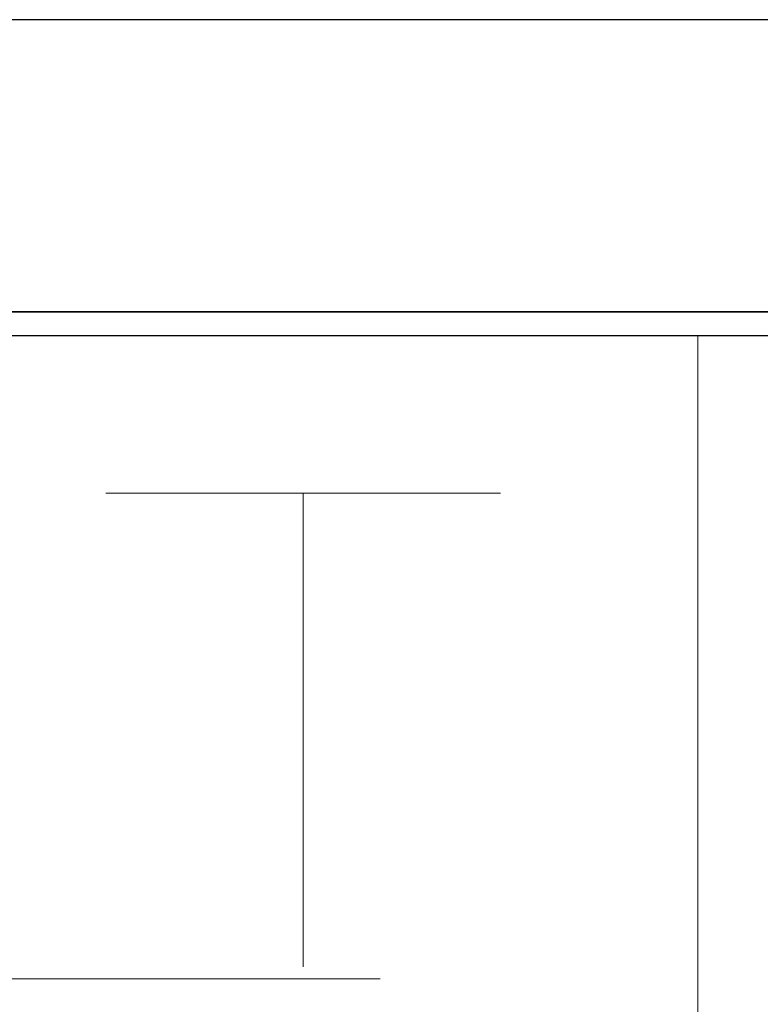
# Model space of a CAD drawing. Header units: metres. Extents: x 391.1 to 430.4, y 12.7 to 28.4.
# Tile 65 of 165: x 402.09 to 402.324, y 27.909 to 28.221. Entities that reach past the tile are written whole.
import ezdxf

# ---------------------------------------------------------------- set-up
doc = ezdxf.new("R2010")
doc.units = ezdxf.units.M
doc.layers.add('01_SUELOS', color=7, linetype='Continuous', lineweight=25, true_color=0x007f00)
for name, color, linetype, lineweight in [('A-DETL-____-MBND', 7, 'Continuous', 18), ('A-DETL-GENF-OTLN', 7, 'Continuous', 18), ('A-GENM-____-OTLN', 7, 'Continuous', 18), ('A-WALL-____-MCUT', 7, 'Continuous', 25), ('A-WALL-____-OTLN', 7, 'Continuous', 25)]:
    doc.layers.add(name, color=color, linetype=linetype, lineweight=lineweight)

# ---------------------------------------------------------------- blocks, each defined once
blk = doc.blocks.new('Family - LONDR55-XX_ZZ-ARQ-CAA-M3D-Londres55-155523-02_TEL_P0')
at = {"layer": '01_SUELOS', "color": 9, "true_color": 0xaad4aa}
for p, q in [((1.80213, 0.86746), (0, 0.86746)), ((0, 0.86746), (1.80213, 0.86746))]:
    blk.add_line(p, q, dxfattribs=at)
blk = doc.blocks.new('Family - Envans PB-155739-02_TEL_P0')
at = {"layer": 'A-WALL-____-MCUT', "color": 253, "true_color": 0xaaaaaa}
for p, q in [((1.8, 0.1), (0, 0.1)), ((0, 0), (1.8, 0))]:
    blk.add_line(p, q, dxfattribs=at)
at = {"layer": 'A-WALL-____-OTLN', "color": 253, "true_color": 0xaaaaaa}
for p, q in [((1.8, 0.1), (0, 0.1)), ((0, 0), (1.8, 0))]:
    blk.add_line(p, q, dxfattribs=at)
at = {"layer": 'A-WALL-____-OTLN', "color": 253, "lineweight": 18, "true_color": 0xaaaaaa}
blk.add_line((0, 0), (1.8, 0), dxfattribs=at)
blk = doc.blocks.new('Family - LONDR55-XX_ZZ-ARQ-CAA-M3D-Londres55-155732-02_TEL_P0')
at = {"layer": 'A-DETL-____-MBND', "color": 253, "true_color": 0xaaaaaa}
blk.add_line((0, 0), (0.34945, 0), dxfattribs=at)
blk = doc.blocks.new('Family - Nuevo macro _8_-155816-02_TEL_P0')
blk.add_blockref('Family - LONDR55-XX_ZZ-ARQ-CAA-M3D-Londres55-155732-02_TEL_P0', (0, 0))
blk = doc.blocks.new('LONDR55-XX_ZZ-ARQ-CAA-M3D-Londres55_ifc-1-02_TEL_P0')
at = {"layer": '01_SUELOS', "color": 253, "lineweight": 18, "true_color": 0xaaaaaa}
blk.add_blockref('Family - LONDR55-XX_ZZ-ARQ-CAA-M3D-Londres55-155523-02_TEL_P0', (401.45645, 27.26078), dxfattribs=at)
at = {"layer": 'A-GENM-____-OTLN', "color": 253, "lineweight": 18, "true_color": 0xaaaaaa}
blk.add_blockref('Family - Nuevo macro _8_-155816-02_TEL_P0', (401.85465, 27.917), dxfattribs=at)
at = {"layer": 'A-WALL-____-OTLN', "color": 253, "lineweight": 18, "true_color": 0xaaaaaa, "rotation": 180}
blk.add_blockref('Family - Envans PB-155739-02_TEL_P0', (403.25645, 28.22078), dxfattribs=at)
blk = doc.blocks.new('ZYR_08_05 Tirador Alarma - 01 Tirador Alarma-522928-02_TEL_P0')
at = {"layer": 'A-DETL-GENF-OTLN'}
for p, q in [((-0.125, 0), (0.125, 0)), ((0.125, 0), (0.125, -0.25)), ((-0.0625, -0.05), (0.0625, -0.05)), ((0, -0.05), (0, -0.2))]:
    blk.add_line(p, q, dxfattribs=at)

msp = doc.modelspace()

# ---------------------------------------------------------------- block references
at = {"lineweight": 5}
msp.add_blockref('LONDR55-XX_ZZ-ARQ-CAA-M3D-Londres55_ifc-1-02_TEL_P0', (0, 0), dxfattribs=at)
at = {"layer": 'A-DETL-GENF-OTLN'}
msp.add_blockref('ZYR_08_05 Tirador Alarma - 01 Tirador Alarma-522928-02_TEL_P0', (402.17967, 28.12078), dxfattribs=at)

doc.saveas('drawing.dxf')
